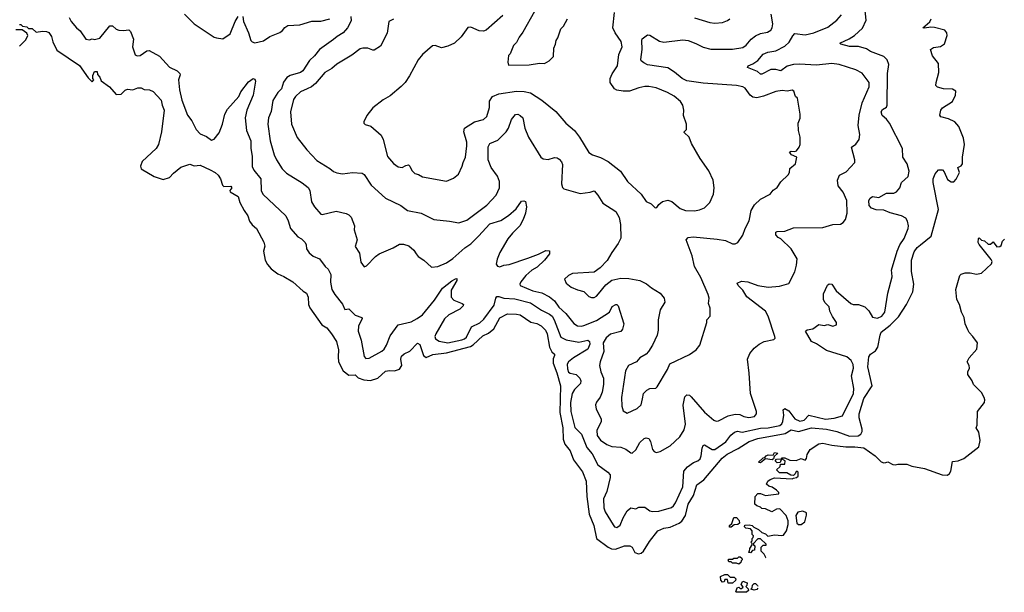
# Model space of a CAD drawing. Extents: x 1771496 to 1971148, y 471553 to 643630.
# Tile 9 of 256: x 1808336 to 1816083, y 517740 to 522249. Entities that reach past the tile are written whole.
import ezdxf

# ---------------------------------------------------------------- set-up
doc = ezdxf.new("R2010")
doc.units = 0

msp = doc.modelspace()

# ---------------------------------------------------------------- linework, layer by layer
at = {"layer": '0CON10XD'}
for points in [[(1808725, 522266.7), (1808740, 522235), (1808783.9, 522183.9), (1808811.5, 522161.5), (1808855, 522096.2), (1808885, 522090), (1808905, 522097.5), (1808925, 522092.5), (1808967, 522103), (1809045, 522200), (1809065, 522200), (1809095, 522173.3), (1809115, 522166.2), (1809153.9, 522163.9), (1809195, 522170), (1809208, 522155), (1809232, 522095), (1809222.5, 522035), (1809245, 521972.5), (1809260, 521965), (1809285, 521965.7), (1809335, 522004.2), (1809354.3, 522005.7), (1809435, 521961.8), (1809515, 521875.4), (1809575.3, 521845.3), (1809595.5, 521825), (1809598.2, 521815), (1809584.6, 521775), (1809594.5, 521695.5), (1809611.2, 521615), (1809655, 521496.7), (1809691.4, 521451.4), (1809724.2, 521384.2), (1809755, 521351.2), (1809805, 521330), (1809845, 521300), (1809865, 521306.7), (1809905, 521356.7), (1809930.9, 521425), (1809950, 521505), (1809970.9, 521545), (1810059.1, 521645), (1810075, 521679.4), (1810135, 521759.4), (1810172.5, 521785), (1810185, 521780), (1810192.5, 521765), (1810172.2, 521655), (1810123.1, 521535), (1810110, 521475), (1810121.4, 521375), (1810153.8, 521295), (1810154.1, 521235), (1810164, 521174), (1810165, 521093.8), (1810177.8, 521065), (1810233.3, 520995), (1810235.5, 520905), (1810249.6, 520875), (1810430, 520705), (1810448.5, 520665), (1810465.5, 520605), (1810525, 520538.9), (1810553.5, 520523.5), (1810581.1, 520495), (1810590.9, 520475), (1810593.6, 520445), (1810614.1, 520414.1), (1810645, 520387.5), (1810695.9, 520365.9), (1810740, 520305), (1810764.1, 520284.1), (1810783, 520243), (1810781.3, 520181.3), (1810791.5, 520125), (1810814.7, 520084.7), (1810875, 520010), (1810895, 519966), (1810925, 519972.2), (1810975, 519923.3), (1811028, 519905), (1811030.8, 519895), (1811001.5, 519835), (1810998.4, 519795), (1811021.8, 519725), (1811047, 519597), (1811060, 519580), (1811085, 519582.5), (1811185, 519637.7), (1811204.6, 519655), (1811223.2, 519685), (1811251.7, 519758.3), (1811315, 519847.3), (1811415, 519870.8), (1811464.3, 519895), (1811505, 519923.8), (1811599.5, 520040.5), (1811662.2, 520135), (1811735, 520192.2), (1811765, 520208.8), (1811775, 520210), (1811776.1, 520196.1), (1811731.6, 520118.4), (1811731.8, 520065), (1811750.9, 520040.8), (1811816.2, 520015), (1811826.7, 520005), (1811824, 519995), (1811800.3, 519969.7), (1811712.7, 519925), (1811677.6, 519892.4), (1811609.7, 519775), (1811603.3, 519755), (1811607.5, 519735), (1811636.4, 519716.4), (1811705, 519705.3), (1811815, 519728.1), (1811835, 519735.3), (1811850.6, 519749.4), (1811890.8, 519829.2), (1811957.4, 519862.6), (1811989, 519891), (1812069.3, 520000.7), (1812082, 520055), (1812090.8, 520069.2), (1812105, 520070), (1812145, 520056), (1812230.5, 520050.5), (1812355, 520018.6), (1812440.6, 519960.6), (1812505, 519931.2), (1812524.5, 519914.5), (1812541.7, 519885), (1812595, 519747.8), (1812635, 519727.7), (1812735, 519708.6), (1812805, 519725.2), (1812819.1, 519715), (1812821, 519695), (1812805, 519654.4), (1812694, 519586), (1812655, 519554.4), (1812643.5, 519536.5), (1812645, 519500), (1812653.8, 519473.8), (1812666.2, 519465), (1812715, 519455.6), (1812744.5, 519425), (1812752.1, 519405), (1812747.3, 519385), (1812702, 519338), (1812684.1, 519305), (1812669.7, 519235), (1812672.9, 519165), (1812705, 519037.5), (1812755.2, 518985.2), (1812799.3, 518879.3), (1812839.3, 518829.3), (1812885.6, 518745), (1812963.8, 518685), (1812981.2, 518665), (1812982.5, 518645), (1812955.5, 518535), (1812928.5, 518475), (1812933.1, 518405), (1812943.6, 518375), (1813005, 518272.5), (1813016.4, 518256.4), (1813035, 518250), (1813061.7, 518268.3), (1813083.1, 518326.9), (1813115, 518382.5), (1813145, 518404.4), (1813185, 518398), (1813208.3, 518411.7), (1813255, 518411.2), (1813295, 518380.8), (1813315, 518375.7), (1813365, 518380), (1813465, 518408), (1813480.3, 518419.7), (1813495, 518444), (1813555, 518570), (1813560.5, 518695), (1813590.8, 518729.2), (1813638.8, 518761.2), (1813672.9, 518775), (1813689.2, 518790.8), (1813698.6, 518815), (1813705.3, 518874.7), (1813715, 518895.8), (1813725, 518901.4), (1813784.3, 518865), (1813805, 518864.1), (1813892.5, 518925), (1813932.6, 518977.4), (1813959.4, 519000.6), (1813985, 519008.2), (1814019.9, 518999.9), (1814165, 519031.7), (1814225, 519034.8), (1814317.1, 519052.9), (1814333.1, 519066.9), (1814341.4, 519085), (1814347.2, 519135), (1814344.4, 519175.6), (1814355, 519186.9), (1814388.1, 519168.1), (1814435, 519105.5), (1814475, 519087.5), (1814509.5, 519095), (1814545.5, 519134.5), (1814675.5, 519104.5), (1814745, 519111.2), (1814811.2, 519128.8), (1814897.1, 519305), (1814900, 519345), (1814880.8, 519445), (1814895.4, 519505), (1814892.8, 519532.8), (1814877.5, 519565), (1814844, 519595), (1814682.9, 519642.9), (1814606, 519696), (1814565, 519715.6), (1814518.8, 519795), (1814533, 519807), (1814575.6, 519814.4), (1814625, 519847.8), (1814665, 519840.8), (1814695, 519847.5), (1814735, 519836.2), (1814763.3, 519845), (1814762, 519865), (1814730.6, 519910.6), (1814711.2, 519955), (1814705, 519986.7), (1814671.1, 520021.1), (1814661.1, 520045), (1814659.8, 520090.2), (1814692.1, 520157.9), (1814705, 520170), (1814725, 520167.5), (1814760.6, 520115), (1814874.4, 520015), (1814895, 520006.2), (1814935.4, 520005.4), (1814985, 519987.5), (1815016.8, 519956.8), (1815045, 519906), (1815085, 519897.8), (1815120, 519915), (1815142, 519945), (1815166.7, 520095), (1815200.8, 520225), (1815199.2, 520255), (1815195.9, 520275.9), (1815240, 520425), (1815261.5, 520475), (1815295, 520526), (1815327.5, 520605), (1815330.5, 520625), (1815322.4, 520662.4), (1815308, 520685), (1815275, 520704.3), (1815185, 520727.5), (1815135, 520748.6), (1815075, 520751.8), (1815037.5, 520765), (1815021.2, 520785), (1815017.5, 520825), (1815027, 520843), (1815045, 520856.7), (1815095, 520847.5), (1815155, 520882.3), (1815215, 520882.9), (1815235, 520892.5), (1815260.5, 520925), (1815275, 520965.7), (1815326.9, 521015), (1815334.5, 521055), (1815320, 521115), (1815284.5, 521165), (1815282.2, 521235), (1815179.5, 521435), (1815155, 521466), (1815121.2, 521495), (1815113.9, 521523.9), (1815125, 521541.2), (1815155, 521558.8), (1815162.5, 521575), (1815163.9, 521825), (1815174, 521895), (1815162.6, 521932.6), (1815135, 521958.8), (1815029.3, 521999.3), (1814998.3, 522018.3), (1814935, 522037.1), (1814865, 522038.2), (1814796.7, 522055), (1814788.8, 522065), (1814862.3, 522097.7), (1814905.6, 522125), (1814967.1, 522182.9), (1814995.8, 522245), (1814984.8, 522345)], [(1809632.4, 522292.4), (1809707.5, 522215), (1809865, 522111.2), (1809885, 522106.2), (1809935, 522098.8), (1809991.8, 522138.2), (1810032.5, 522235), (1810055, 522272.5)], [(1810092.5, 522275), (1810096, 522235), (1810135.7, 522145), (1810153.8, 522085), (1810165, 522073.8), (1810186.1, 522066.1), (1810255, 522083.1), (1810305, 522116.2), (1810383.2, 522146.8), (1810405, 522164.3), (1810421.8, 522188.2), (1810445, 522201.8), (1810540.9, 522209.1), (1810635, 522237.8), (1810705, 522238), (1810775, 522256)], [(1810942.5, 522275), (1810945, 522240), (1810915, 522183.3), (1810880, 522145), (1810832.8, 522117.2), (1810805, 522091.5), (1810694.2, 522015), (1810654.6, 521965.4), (1810615, 521928.6), (1810562.5, 521845), (1810545, 521833.5), (1810465, 521810.5), (1810436.5, 521793.5), (1810412.7, 521757.3), (1810395.9, 521705), (1810366.1, 521675), (1810326.9, 521613.1), (1810313.3, 521525), (1810292.9, 521475), (1810289.3, 521425), (1810306.2, 521295), (1810337.8, 521185), (1810357.1, 521145), (1810401.4, 521075), (1810435, 521039.2), (1810558.8, 520965), (1810605, 520928.6), (1810618.5, 520905), (1810630.6, 520815), (1810654.2, 520775), (1810705, 520716.7), (1810716.4, 520713.6), (1810825, 520742), (1810903.9, 520723.9), (1810925, 520713.3), (1810944.1, 520694.1), (1810970, 520625), (1810967.5, 520595), (1810990, 520515), (1810975, 520462.5), (1811010.6, 520410.6), (1811018.8, 520338.8), (1811045, 520302.5), (1811065, 520310), (1811135, 520383.8), (1811165, 520406), (1811275, 520451.9), (1811325, 520480), (1811355, 520480), (1811398.7, 520468.7), (1811436, 520435), (1811454.3, 520404.3), (1811470, 520385), (1811516.7, 520355), (1811575, 520300), (1811625, 520304.2), (1811695, 520335.5), (1811745, 520369.1), (1811838.1, 520451.9), (1811885.2, 520484.8), (1811947, 520543), (1812035, 520642.1), (1812121.6, 520668.4), (1812183, 520707), (1812241.1, 520758.9), (1812285, 520818.8), (1812303.6, 520823.6), (1812315.9, 520815.9), (1812324.3, 520775), (1812316.5, 520725), (1812298.5, 520675), (1812271.9, 520625), (1812212.3, 520567.7), (1812177.9, 520522.1), (1812114.4, 520415), (1812092.3, 520362.3), (1812085.8, 520325), (1812095, 520308), (1812115, 520303.1), (1812145, 520315.6), (1812188, 520322), (1812335, 520370.6), (1812417.8, 520402.2), (1812475, 520432), (1812505, 520430), (1812503.8, 520405), (1812465, 520354.3), (1812408.8, 520301.2), (1812365, 520276.7), (1812319.4, 520235), (1812280, 520185), (1812271.9, 520165), (1812274.3, 520155), (1812374.2, 520115), (1812445, 520097.9), (1812505, 520067.1), (1812545.2, 520035.2), (1812578.4, 519985), (1812632.1, 519935), (1812695, 519855.7), (1812725, 519839.5), (1812755, 519834.6), (1812775, 519839.6), (1812875, 519879.3), (1812975.9, 519945), (1812998.7, 519991.3), (1813026.4, 520006.4), (1813035, 520006.7), (1813044.4, 519994.4), (1813090, 519855), (1813078.2, 519811.8), (1813066.5, 519793.5), (1812985, 519773.8), (1812950.4, 519745), (1812926.9, 519705), (1812932.9, 519635), (1812903.8, 519555), (1812899.1, 519525), (1812908.2, 519475), (1812929.6, 519425), (1812930.7, 519375), (1812918.9, 519315), (1812904, 519276), (1812875, 519238), (1812865.6, 519215), (1812871.4, 519181.4), (1812912.2, 519105), (1812910, 519085), (1812877.2, 519015), (1812879.5, 518975), (1812905, 518938.4), (1812955, 518904), (1812995, 518888.9), (1813065, 518883.1), (1813106.5, 518866.5), (1813145, 518837.5), (1813155, 518836), (1813185, 518860.6), (1813215, 518918.6), (1813249.4, 518950.6), (1813265, 518956.9), (1813285, 518951.2), (1813298.3, 518928.3), (1813315.8, 518865), (1813327.5, 518847.5), (1813345, 518840), (1813375, 518849.2), (1813455, 518894), (1813531.2, 518965), (1813565, 519020), (1813575.6, 519065), (1813557, 519213), (1813570.7, 519279.3), (1813585, 519295.8), (1813605, 519291.4), (1813620.2, 519280.2), (1813725, 519158), (1813798.8, 519095), (1813815, 519087.5), (1813835, 519090), (1813910.4, 519129.6), (1813965, 519143.2), (1814001.1, 519141.1), (1814035, 519124.6), (1814073.5, 519116.5), (1814117.5, 519125), (1814133.3, 519145), (1814133.1, 519165), (1814086.1, 519305), (1814074.6, 519465), (1814061.9, 519575), (1814079.7, 519620.3), (1814115, 519661.2), (1814155, 519693.8), (1814195, 519714), (1814270.7, 519729.3), (1814279.3, 519740.7), (1814278.8, 519755), (1814225.6, 519915), (1814205, 519952.5), (1814056.2, 520066.2), (1814025, 520120), (1813990, 520155), (1813981.2, 520175), (1814015, 520190), (1814065, 520185.5), (1814145, 520156.7), (1814225, 520143.5), (1814315, 520150.8), (1814387.7, 520172.3), (1814435, 520262.5), (1814449.2, 520315), (1814454, 520365), (1814407.1, 520445), (1814325, 520523.3), (1814304, 520535), (1814286.2, 520555), (1814286.7, 520575), (1814295, 520581.2), (1814355, 520583.3), (1814425, 520609.5), (1814656.4, 520613.6), (1814735, 520636), (1814795, 520638.8), (1814815, 520651.2), (1814834, 520675), (1814845.7, 520725), (1814844, 520825), (1814815, 520890), (1814775, 520941.2), (1814771.1, 520985), (1814785.6, 521024.4), (1814839.4, 521050.6), (1814906.7, 521125), (1814906.7, 521145), (1814880, 521245), (1814915, 521268), (1814942.5, 521305), (1814945.6, 521345), (1814933.6, 521415), (1814942.3, 521497.7), (1814966, 521595), (1815021.1, 521718.9), (1815020, 521755), (1814965, 521827.5), (1814915, 521852.9), (1814785, 521896.7), (1814725, 521902.5), (1814605, 521890.4), (1814471.2, 521898.8), (1814425, 521896.2), (1814375, 521883.8), (1814325, 521846.9), (1814285, 521857.5), (1814245, 521856.4), (1814175, 521818.6), (1814165, 521820), (1814141.9, 521841.9), (1814062.3, 521872.3), (1814068.8, 521885), (1814105, 521900.5), (1814143.5, 521926.5), (1814185, 521977.8), (1814223, 521993), (1814285, 522003.8), (1814355, 522040.9), (1814389.3, 522070.7), (1814418.3, 522121.7), (1814435, 522138.8), (1814515, 522128.2), (1814584.8, 522145.2), (1814695, 522188.5), (1814765, 522244.5), (1814802.4, 522287.6)], [(1812137.3, 522282.7), (1812005, 522165.4), (1811985, 522158.8), (1811950.1, 522160.1), (1811885, 522189.2), (1811862.3, 522187.7), (1811810, 522115), (1811757.3, 522062.7), (1811705, 522039.3), (1811655, 522027.1), (1811605, 522045.8), (1811585, 522042), (1811506.4, 521973.6), (1811471.7, 521931.7), (1811404.1, 521805.9), (1811370, 521755), (1811338.3, 521721.7), (1811250.5, 521649.5), (1811195, 521616.7), (1811113.3, 521555), (1811067.5, 521495), (1811042.5, 521445), (1811043, 521433), (1811055, 521422.5), (1811100, 521410), (1811180.3, 521340.3), (1811195.4, 521305.4), (1811230.9, 521170.9), (1811276.8, 521116.8), (1811315, 521089.4), (1811345, 521084.3), (1811375, 521101.9), (1811395, 521106), (1811406.4, 521096.4), (1811420.4, 521060.4), (1811445, 521037.5), (1811475, 521029.2), (1811505, 521012), (1811695, 520977.5), (1811748.3, 521001.7), (1811788.9, 521031.1), (1811818.1, 521095), (1811824.4, 521125), (1811842.7, 521165), (1811855.4, 521255), (1811854.6, 521285), (1811831.8, 521365), (1811836.6, 521393.4), (1811915, 521443.3), (1811986.1, 521463.9), (1812012.7, 521487.3), (1812032.3, 521557.7), (1812032.9, 521607.1), (1812055.9, 521644.1), (1812105, 521666.2), (1812245, 521686.5), (1812305, 521683.6), (1812355, 521673.3), (1812444.2, 521615), (1812554.2, 521525), (1812632.5, 521435), (1812700.8, 521375), (1812740.8, 521325), (1812812.8, 521202.8), (1812843.8, 521183.8), (1812905, 521163.1), (1812965, 521132.9), (1813062, 521055), (1813118, 520975), (1813225.5, 520875.5), (1813265, 520816.7), (1813305, 520797.5), (1813335, 520767.5), (1813349.3, 520770.7), (1813366.1, 520793.9), (1813395, 520816.7), (1813435, 520828.8), (1813467.3, 520817.3), (1813531.7, 520761.7), (1813575, 520746.2), (1813645.7, 520744.3), (1813685, 520750.8), (1813725, 520768), (1813765, 520810), (1813795.8, 520875), (1813800.8, 520925), (1813792.5, 520985), (1813758.7, 521058.7), (1813690, 521155), (1813621.2, 521275), (1813603.3, 521325), (1813565, 521360), (1813563.9, 521366.1), (1813582.5, 521385), (1813583.3, 521425), (1813560, 521495), (1813561.2, 521535), (1813553.3, 521575)], [(1811718.3, 520661.7), (1811791.2, 520648.8), (1811855, 520668.9), (1812011.1, 520788.9), (1812085, 520866.2), (1812111.4, 520925), (1812110, 520975), (1812095.4, 521015.4), (1812044.6, 521084.6), (1812021.5, 521145), (1812022.2, 521247.8), (1812036, 521275), (1812099.1, 521300.9), (1812164.6, 521365.4), (1812182.5, 521395), (1812205, 521463.3), (1812238, 521502), (1812255, 521504), (1812275, 521495.6), (1812295.6, 521475), (1812311.8, 521395), (1812340.6, 521325), (1812437.3, 521167.3), (1812454.2, 521154.2), (1812495, 521148.8), (1812543.6, 521163.6), (1812565, 521160.8), (1812581.3, 521151.3), (1812599.3, 521129.3), (1812607.2, 521107.2), (1812600, 520955), (1812606.2, 520926.2), (1812616.2, 520916.2), (1812745, 520880), (1812825, 520890), (1812855, 520900), (1812885, 520866.2), (1812923.7, 520803.7), (1813027.4, 520737.4), (1813052.1, 520692.1), (1813064.3, 520635), (1813065, 520527.5), (1813044.4, 520485.6), (1812993.8, 520415), (1812957.9, 520352.1), (1812903.3, 520295), (1812855, 520261.2), (1812685, 520250), (1812653.3, 520235), (1812623.8, 520205), (1812636.2, 520175), (1812675, 520143.8), (1812725, 520121.4), (1812775, 520108.8), (1812815, 520068), (1812835, 520060.8), (1812855, 520062.5), (1812875, 520072), (1812890.9, 520089.1), (1812948.1, 520161.9), (1812995, 520197.1), (1813065, 520213.1), (1813127.9, 520212.1), (1813215, 520194.4), (1813268.3, 520168.3), (1813306.4, 520136.4), (1813376.2, 520095), (1813406.7, 520055), (1813411.2, 520025), (1813376, 519965), (1813358.6, 519885), (1813359.2, 519805), (1813352.9, 519765), (1813314.2, 519685.8), (1813284.1, 519635.9), (1813265, 519616.2), (1813216.2, 519585), (1813188, 519555), (1813126.2, 519525), (1813101.4, 519485), (1813070, 519275), (1813073, 519207), (1813085, 519170), (1813115, 519150), (1813195, 519186.5), (1813225, 519217.1), (1813236.3, 519263.7), (1813245, 519304.2), (1813269.5, 519330.5), (1813295, 519344.4), (1813341.7, 519348.3), (1813352.3, 519357.7), (1813431.9, 519495), (1813451.1, 519538.9), (1813605, 519611.2), (1813659.5, 519650.5), (1813687.5, 519685), (1813743.3, 519865), (1813743.8, 519885), (1813770, 519915), (1813767.7, 519977.7), (1813756, 520015), (1813760, 520055), (1813754, 520085), (1813695, 520218.8), (1813645.7, 520305.7), (1813628.2, 520388.2), (1813579.4, 520515), (1813595, 520534.2), (1813635, 520538.5), (1813825, 520521.8), (1813889.3, 520509.3), (1813945, 520484.2), (1813965, 520484), (1813986.7, 520495), (1814025, 520553.3), (1814043.1, 520605), (1814076, 520666), (1814092.5, 520745), (1814118.8, 520791.2), (1814165, 520834.3), (1814240, 520875), (1814265, 520907.5), (1814295, 520927.5), (1814325, 520972.5), (1814383.6, 521026.4), (1814393.3, 521045), (1814395, 521077.5), (1814441.2, 521115), (1814450, 521165), (1814408, 521185), (1814393.8, 521205), (1814405, 521214), (1814435, 521210.6), (1814448.8, 521215), (1814470, 521245), (1814476.2, 521265), (1814475.8, 521325), (1814464.2, 521375), (1814462.5, 521435), (1814476.4, 521473.6), (1814476.7, 521505), (1814455, 521630), (1814440, 521645), (1814427.5, 521685), (1814413, 521693), (1814375, 521686.2), (1814335, 521690), (1814285, 521684.3), (1814187.3, 521647.3), (1814135, 521634.6), (1814105, 521638.5), (1814084.2, 521654.2), (1814045, 521708.9), (1814025, 521719.5), (1813975, 521730), (1813715, 521750), (1813585, 521767.1), (1813547.8, 521785), (1813488.1, 521835), (1813435, 521868.5), (1813274.5, 521894.5), (1813247.7, 521907.7), (1813226.2, 521925), (1813222.5, 521935), (1813233.5, 522015), (1813230.6, 522085), (1813235, 522096.7), (1813275, 522130), (1813295, 522127.5), (1813370.8, 522080.8), (1813403, 522073), (1813555, 522090), (1813595, 522084.4), (1813655, 522062.2), (1813715, 522032.2), (1813775, 522017.5), (1813945, 522016.2), (1814025, 522030), (1814053, 522047), (1814091.1, 522095), (1814125, 522122.5), (1814165, 522139.2), (1814219.8, 522150.2), (1814245, 522165.8), (1814256, 522184), (1814261.5, 522215), (1814248.2, 522291.8)], [(1812385.6, 522314.4), (1812295, 522150), (1812265, 522110), (1812245, 522070), (1812222, 522045), (1812195, 521980), (1812183, 521967), (1812176.7, 521915), (1812181.7, 521891.7), (1812345, 521894.4), (1812425, 521906), (1812466.1, 521903.9), (1812502.5, 521925), (1812535, 521960), (1812537.5, 522025), (1812552.5, 522055), (1812557.5, 522085), (1812570, 522105), (1812593.9, 522176.1), (1812613.6, 522196.4), (1812645.8, 522254.2)], [(1813553.3, 521575), (1813535, 521603.3), (1813485, 521645.8), (1813433.3, 521675), (1813343.4, 521713.4), (1813287.3, 521722.7), (1813255, 521721.4), (1813207.8, 521712.2), (1813135, 521687.1), (1813085, 521684.6), (1813035, 521694.6), (1813015.3, 521705.3), (1812981.5, 521755), (1812982.1, 521785), (1812997.7, 521822.3), (1813040, 521885), (1813049.2, 521975), (1813075.4, 522035), (1813068.2, 522078.2), (1813020, 522145), (1813004, 522185), (1813015.2, 522304.8)], [(1813645, 522263.1), (1813765.7, 522225.7), (1813805, 522220.8), (1813865, 522226), (1813905, 522241.2), (1813923.3, 522255)], [(1808335, 522210), (1808345, 522210), (1808358.3, 522198.3), (1808391.7, 522191.7), (1808405, 522180), (1808435, 522180), (1808465, 522150), (1808515, 522157.5), (1808546.4, 522156.4), (1808565, 522147.5), (1808585, 522117.5), (1808597.1, 522075), (1808628.9, 522008.9), (1808807.3, 521887.3), (1808875, 521790), (1808905, 521760), (1808920, 521775), (1808910, 521785), (1808911.7, 521808.3), (1808925, 521840), (1808945, 521840), (1808948.3, 521818.3), (1808966.7, 521795), (1808977, 521767), (1809041.2, 521721.2), (1809095, 521660), (1809135, 521662.5), (1809165, 521692.5), (1809185, 521702.5), (1809225, 521696.7), (1809265, 521712.5), (1809291.7, 521711.7), (1809315, 521700), (1809357, 521697), (1809385, 521682.5), (1809450, 521615), (1809455.8, 521575), (1809472.9, 521535), (1809452.9, 521365), (1809426.9, 521265), (1809409.2, 521235), (1809298.8, 521131.2), (1809285.6, 521095), (1809290.8, 521075), (1809395, 521012.7), (1809465, 520990), (1809513.3, 521006.7), (1809545, 521040.5), (1809605, 521087.5), (1809675, 521110.6), (1809708.9, 521098.9), (1809755, 521102.2), (1809833.8, 521066.2), (1809875, 521045.7), (1809896.7, 521025), (1809916.7, 520995), (1809932.5, 520945), (1809942.5, 520935), (1809996.7, 520936.7), (1810003.8, 520925), (1809990, 520905), (1809992, 520892), (1810055, 520857.5), (1810068.3, 520808.3), (1810101.9, 520745), (1810131.4, 520705), (1810143.6, 520663.6), (1810165, 520633.8), (1810198, 520605), (1810256.7, 520496.7), (1810263.8, 520465), (1810254.6, 520425), (1810268.2, 520355), (1810285, 520321.4), (1810315, 520287.8), (1810368, 520248), (1810415, 520227.3), (1810484.3, 520185), (1810565, 520111.5), (1810592.9, 520095), (1810605.7, 520065), (1810609.2, 520005), (1810619.1, 519979.1), (1810712.2, 519845), (1810752.1, 519822.1), (1810790, 519775), (1810828.8, 519715), (1810845, 519650), (1810840.4, 519595), (1810844.6, 519555), (1810881.9, 519485), (1810925, 519450.6), (1810975, 519452.5), (1810999.5, 519429.5), (1811043.1, 519413.1), (1811095, 519409), (1811155, 519426.7), (1811215, 519480.8), (1811245, 519486.8), (1811285, 519483.5), (1811325, 519498.2), (1811341.5, 519525), (1811333.5, 519575), (1811341.2, 519598.8), (1811361.3, 519618.7), (1811405, 519637.8), (1811465, 519700.8), (1811485, 519690), (1811513.1, 519605), (1811535, 519588.6), (1811586.2, 519613.8), (1811695, 519625.7), (1811884.2, 519675.8), (1811905, 519688.4), (1811980.6, 519759.4), (1812025, 519780), (1812065.3, 519815), (1812115, 519901.5), (1812175, 519933.6), (1812245, 519931.3), (1812275, 519924.6), (1812357.6, 519867.6), (1812405, 519856.6), (1812438.7, 519838.7), (1812473.9, 519805), (1812487.1, 519775), (1812505, 519670.6), (1812523.1, 519633.1), (1812543.1, 519615), (1812544.5, 519605), (1812532.4, 519577.6), (1812532.4, 519545), (1812562.8, 519467.2), (1812592.3, 519365), (1812585.5, 519155), (1812609.1, 519035), (1812611, 518945), (1812626.1, 518906.1), (1812666.9, 518855), (1812694, 518784), (1812765, 518687.8), (1812792.4, 518615), (1812799.5, 518495), (1812817.5, 518355), (1812853.2, 518265), (1812874.7, 518165), (1812965, 518095.4), (1812992.5, 518082.5), (1813025, 518078.5), (1813094.7, 518105.3), (1813136.8, 518106.8), (1813153.8, 518095), (1813175, 518054), (1813204.1, 518044.1), (1813225, 518048), (1813245, 518063.8), (1813290.2, 518139.8), (1813356.5, 518223.5), (1813405, 518244.7), (1813455, 518252.8), (1813525, 518283.9), (1813545, 518300.3), (1813575.8, 518345), (1813594.8, 518435), (1813637.9, 518502.1), (1813664.5, 518585), (1813717.8, 518625), (1813864.1, 518795), (1813903.4, 518826.6), (1813988.5, 518871.5), (1814075, 518927), (1814145, 518950), (1814358.3, 518991.7), (1814405, 519018.3), (1814465, 519006.5), (1814565, 519033.9), (1814683.8, 519023.8), (1814765, 519007.3), (1814865, 518968.8), (1814932.8, 518972.8), (1814955.2, 518984.8), (1814964, 519005), (1814963.7, 519025), (1814940.8, 519115), (1814942, 519145), (1814978.4, 519265), (1815043.5, 519365), (1815010, 519515), (1815016, 519595), (1815030, 519615), (1815069.4, 519640.6), (1815089.1, 519670.9), (1815105.4, 519765), (1815115, 519788.9), (1815185, 519843.2), (1815249.9, 519910.1), (1815314.2, 520005.8), (1815363.3, 520105), (1815371.9, 520165), (1815353.2, 520265), (1815352.4, 520355), (1815375, 520421.4), (1815398.1, 520455), (1815423.3, 520475), (1815508.2, 520545), (1815566.2, 520755), (1815522.5, 520967.5), (1815524, 520995), (1815538.8, 521035), (1815564.3, 521065.7), (1815595.9, 521065.9), (1815610.7, 521050.7), (1815635, 520990), (1815665, 520972.5), (1815685, 520973.3), (1815705, 520993.3), (1815730.6, 521045), (1815717.5, 521085), (1815745, 521098), (1815754.3, 521115), (1815754.3, 521165), (1815770.6, 521265), (1815762, 521315), (1815725, 521406.7), (1815695, 521444), (1815645, 521469.2), (1815584, 521484), (1815577, 521497), (1815583.3, 521535), (1815596.7, 521555), (1815675.7, 521604.3), (1815698.6, 521655), (1815702, 521685), (1815675, 521702.9), (1815605.8, 521704.2)], [(1811277.2, 522252.8), (1811240.5, 522235), (1811227.4, 522142.6), (1811175, 522040.5), (1811125, 522008.6), (1811115, 522007.5), (1811075, 522025.6), (1811035, 522025.7), (1811015, 522018), (1810950, 521970), (1810832, 521898), (1810792.5, 521865), (1810736.7, 521833.3), (1810664, 521746), (1810631.1, 521718.9), (1810596.6, 521703.4), (1810545, 521680), (1810505, 521644), (1810489.3, 521620.7), (1810467.3, 521522.7), (1810475.8, 521425), (1810520.3, 521320.3), (1810595, 521224), (1810675, 521140), (1810776.6, 521076.6), (1810805, 521052.5), (1810831.8, 521041.8), (1810875, 521034.5), (1810955, 521044.4), (1811031.2, 521041.2), (1811045, 521030), (1811101.1, 520945), (1811215, 520843.8), (1811335.7, 520785.7), (1811387.5, 520745), (1811495, 520725.6), (1811595, 520675.7), (1811718.3, 520661.7)], [(1815605.8, 521704.2), (1815558, 521718), (1815545, 521730), (1815546, 521755), (1815566.8, 521833.2), (1815565.8, 521905), (1815518.8, 521965), (1815502.5, 522015), (1815525, 522028.8), (1815582.1, 522037.9), (1815611.5, 522058.5), (1815634.4, 522125), (1815631.9, 522145), (1815615, 522166.4), (1815535, 522187.1), (1815505, 522190.5), (1815455, 522181.2), (1815442.5, 522185), (1815497.2, 522232.8), (1815506.9, 522255)], [(1808335, 522040), (1808385, 522090), (1808400, 522125), (1808393, 522143), (1808355, 522170), (1808305, 522170)], [(1814204.8, 518010.6), (1814207.5, 518015), (1814195, 518040), (1814170, 518065), (1814170, 518095), (1814185, 518110), (1814208.3, 518111.7), (1814208.3, 518118.3), (1814165, 518160), (1814145, 518160), (1814110, 518125), (1814110, 518115), (1814120, 518105), (1814118.3, 518071.7), (1814101.7, 518068.3), (1814085, 518050), (1814070, 518055), (1814078.3, 518061.7), (1814080, 518085), (1814100, 518115), (1814100, 518125), (1814090, 518135), (1814100, 518145), (1814100, 518165), (1814108.3, 518171.7), (1814110, 518185), (1814100, 518195), (1814100, 518225), (1814085, 518240), (1814050, 518245), (1814040, 518255), (1814041.7, 518268.3), (1814075, 518272.5), (1814100, 518265), (1814111.7, 518251.7), (1814150, 518235), (1814175, 518210), (1814205, 518200), (1814223, 518183), (1814275, 518192.5), (1814333, 518187), (1814345, 518190), (1814370, 518225), (1814382.5, 518275), (1814383, 518303), (1814366.1, 518346.1), (1814316.1, 518396.1), (1814290, 518395), (1814255, 518372.5), (1814205, 518397.5), (1814175, 518400), (1814165, 518410), (1814135, 518420), (1814120, 518435), (1814122.5, 518495), (1814145, 518517.5), (1814165, 518517.5), (1814205, 518502.5), (1814310, 518515), (1814310, 518525), (1814290, 518545), (1814257, 518567), (1814230, 518575), (1814211.7, 518591.7), (1814223.6, 518616.4), (1814241.7, 518628.3), (1814275, 518641.2), (1814415, 518632.5), (1814425, 518640), (1814447, 518643), (1814460, 518655), (1814460, 518685), (1814455, 518690), (1814445, 518690), (1814438.3, 518671.7), (1814425, 518660), (1814403, 518663), (1814371.7, 518681.7), (1814315, 518680), (1814290, 518705), (1814318.3, 518731.7), (1814321.7, 518748.3), (1814355, 518750), (1814360, 518775), (1814330, 518790), (1814318.3, 518761.7), (1814295, 518760), (1814280, 518775), (1814291.7, 518788.3), (1814330, 518790), (1814335, 518800), (1814355, 518800), (1814395, 518780), (1814445, 518777.5), (1814485, 518792.5), (1814515, 518780), (1814527, 518793), (1814531.2, 518825), (1814556.7, 518865), (1814625, 518908.8), (1814655, 518914.2), (1814725, 518897.5), (1814835, 518884.5), (1814906.3, 518886.3), (1814977, 518877), (1815068, 518815), (1815115, 518767.5), (1815135, 518760), (1815151.7, 518761.7), (1815166.4, 518766.4), (1815205, 518746.7), (1815225, 518743.3), (1815245, 518750), (1815315, 518750), (1815355, 518734), (1815455, 518715.5), (1815595, 518664), (1815635, 518662.5), (1815652.5, 518675), (1815662.5, 518695), (1815675, 518770), (1815720, 518775), (1815765, 518793.8), (1815883.3, 518885), (1815892.5, 518935), (1815881.7, 519001.7), (1815862.5, 519035), (1815870, 519055), (1815872.5, 519165), (1815926.7, 519235), (1815930, 519255), (1815926, 519275), (1815904.5, 519314.5), (1815842, 519375), (1815830, 519405), (1815796, 519455), (1815796.2, 519475), (1815810, 519505), (1815806.7, 519525), (1815790, 519555), (1815806.7, 519585), (1815867.5, 519655), (1815872.5, 519705), (1815836.2, 519755), (1815806, 519785), (1815795, 519806.7), (1815775.6, 519855), (1815768.6, 519905), (1815746, 519945), (1815731.2, 520005), (1815710.8, 520045), (1815702.5, 520125), (1815734.2, 520235.8), (1815742.5, 520245), (1815774.3, 520255.7), (1815815, 520255.6), (1815865, 520243.8), (1815905, 520253.8), (1815983.6, 520326.4), (1815986.7, 520345), (1815980.7, 520360.7), (1815885, 520477.5), (1815877.5, 520495), (1815880, 520525), (1815885, 520530), (1815903, 520513), (1815927, 520507), (1815955, 520480), (1815975, 520480), (1815995, 520500), (1816025, 520460), (1816048.3, 520461.7), (1816058.3, 520471.7), (1816070, 520505), (1816085, 520520)], [(1814165, 518760), (1814150, 518765), (1814185, 518800), (1814198.3, 518801.7), (1814210, 518815), (1814225, 518822.5), (1814265, 518820), (1814275, 518840), (1814300, 518835), (1814271.7, 518808.3), (1814268.3, 518791.7), (1814257.5, 518782.5), (1814205, 518790), (1814165, 518760)], [(1813921.7, 518251.7), (1813920, 518265), (1813938.3, 518281.7), (1813955, 518330), (1813975, 518330), (1813997.5, 518305), (1814000, 518285), (1813986.4, 518273.6), (1813958.3, 518271.7), (1813935, 518252.5), (1813921.7, 518251.7)], [(1814485, 518273.3), (1814513.3, 518295), (1814527, 518347), (1814525.9, 518365.9), (1814497.7, 518377.7), (1814457.7, 518372.3), (1814443.3, 518345), (1814450, 518285), (1814465, 518273.3), (1814485, 518273.3)], [(1813995, 517962.5), (1813975, 517970), (1813945, 517970), (1813935, 517980), (1813915, 517980), (1813910, 517995), (1813915, 518000), (1813945, 518000), (1813955, 518010), (1813985, 518010), (1813995, 518020), (1814005, 518020), (1814018.3, 518008.3), (1814020, 517995), (1814011.7, 517988.3), (1814010, 517975), (1813995, 517962.5)], [(1813911.7, 517811.7), (1813905, 517840), (1813885, 517840), (1813878.3, 517821.7), (1813865, 517820), (1813852.5, 517835), (1813850, 517865), (1813885, 517880), (1813905, 517880), (1813925, 517860), (1813958.3, 517858.3), (1813970, 517845), (1813967, 517833), (1813945, 517812.5), (1813911.7, 517811.7)], [(1813975, 517740), (1813970, 517745), (1813980, 517775), (1813995, 517780), (1814005, 517770), (1814015, 517770), (1814028.3, 517781.7), (1814012.5, 517805), (1814025, 517827.5), (1814060, 517815), (1814057, 517793), (1814050, 517785), (1814068.3, 517768.3), (1814070, 517755), (1814055, 517742.5), (1813975, 517740)], [(1814143.9, 517771.4), (1814135, 517762.5), (1814115, 517757.5), (1814090, 517765), (1814100, 517775), (1814103, 517797), (1814115, 517810), (1814125, 517810), (1814140, 517795), (1814142.8, 517787.5)]]:
    msp.add_lwpolyline(points, dxfattribs=at)

doc.saveas('drawing.dxf')
